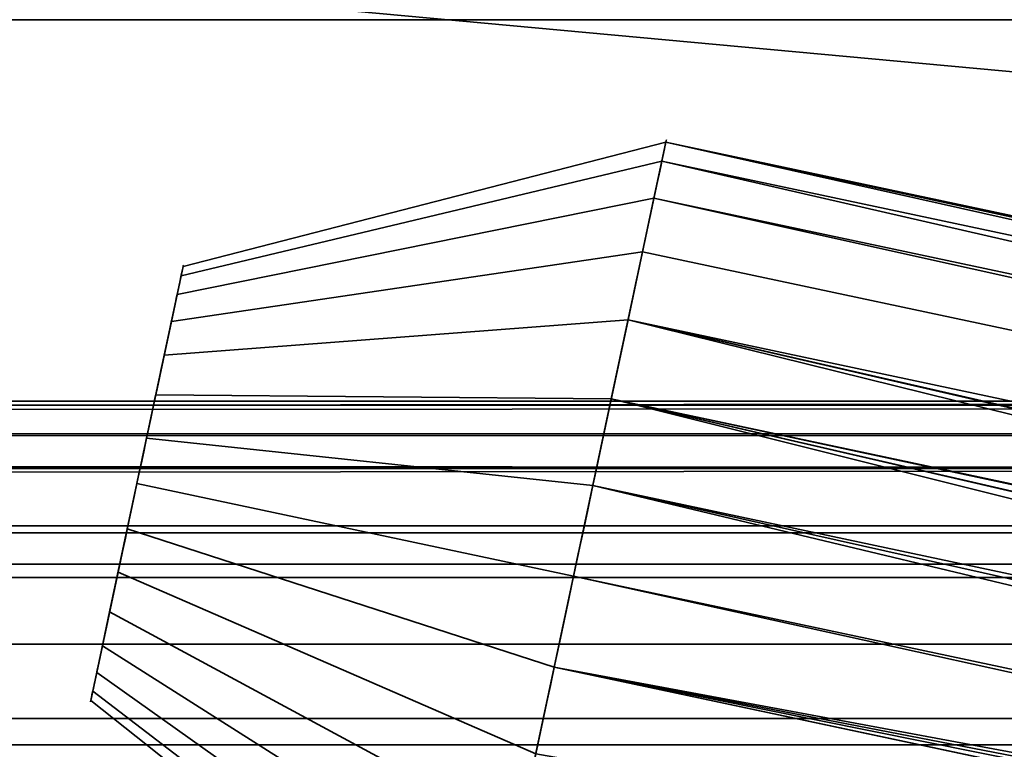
# Model space of a CAD drawing. Header units: millimetres. Extents: x -527 to 5177, y -116 to 161.
# Tile 182 of 256: x 285.71 to 294.53, y -29.34 to -22.8. Entities that reach past the tile are written whole.
import ezdxf

# ---------------------------------------------------------------- set-up
doc = ezdxf.new("R2010")
doc.units = ezdxf.units.MM
doc.layers.add('151', color=7, linetype='Continuous', true_color=0xffffff)

# ---------------------------------------------------------------- blocks, each defined once
blk = doc.blocks.new('UG_SURFACE_005')
at = {"layer": '151', "color": 252, "linetype": 'Continuous', "lineweight": 35}
for points in [[(291.3893, -24.4013, 1549), (291.4962, -23.8986, 1547.4181), (287.1701, -25.0125, 1547.209), (287.1166, -25.2639, 1548)], [(291.3893, -24.4013, 1478.5), (291.4962, -23.8986, 1476.9181), (287.1701, -25.0125, 1476.709), (287.1166, -25.2639, 1477.5)], [(291.4962, -23.8986, 1547.4181), (291.46, -24.0686, 1545.764), (287.152, -25.0975, 1546.382), (287.1701, -25.0125, 1547.209)], [(291.4962, -23.8986, 1476.9181), (291.46, -24.0686, 1475.264), (287.152, -25.0975, 1475.8819), (287.1701, -25.0125, 1476.709)], [(291.4962, -23.8986, 1547.4181), (291.3893, -24.4013, 1549), (337.2135, -34.1416, 1549)], [(291.4962, -23.8986, 1476.9181), (291.3893, -24.4013, 1478.5), (337.2135, -34.1416, 1478.5)], [(337.4686, -33.8481, 1545.764), (291.46, -24.0686, 1545.764), (291.4962, -23.8986, 1547.4181)], [(337.4686, -33.8481, 1475.264), (291.46, -24.0686, 1475.264), (291.4962, -23.8986, 1476.9181)], [(337.2135, -34.1416, 1549), (337.4665, -33.8504, 1548.2444), (291.4962, -23.8986, 1547.4181)], [(291.4962, -23.8986, 1547.4181), (337.6079, -33.7, 1546.5817), (337.4686, -33.8481, 1545.764)], [(291.4962, -23.8986, 1547.4181), (337.608, -33.6999, 1547.4181), (337.6079, -33.7, 1546.5817)], [(337.4665, -33.8504, 1548.2444), (337.608, -33.6999, 1547.4181), (291.4962, -23.8986, 1547.4181)], [(337.2135, -34.1416, 1478.5), (337.4669, -33.85, 1477.7428), (291.4962, -23.8986, 1476.9181)], [(291.4962, -23.8986, 1476.9181), (337.6076, -33.7004, 1476.0771), (337.4686, -33.8481, 1475.264)], [(291.4962, -23.8986, 1476.9181), (337.608, -33.6999, 1476.9181), (337.6076, -33.7004, 1476.0771)], [(337.4669, -33.85, 1477.7428), (337.608, -33.6999, 1476.9181), (291.4962, -23.8986, 1476.9181)], [(291.46, -24.0686, 1545.764), (291.2871, -24.8821, 1544.3234), (287.0655, -25.5043, 1545.6617), (287.152, -25.0975, 1546.382)], [(291.46, -24.0686, 1475.264), (291.2871, -24.8821, 1473.8234), (287.0655, -25.5043, 1475.1618), (287.152, -25.0975, 1475.8819)], [(336.9361, -34.5076, 1544.4548), (336.8827, -34.5738, 1544.3234), (291.2871, -24.8821, 1544.3234), (291.46, -24.0686, 1545.764)], [(336.8827, -34.5738, 1473.8234), (291.2871, -24.8821, 1473.8234), (291.46, -24.0686, 1475.264), (337.4686, -33.8481, 1475.264)], [(291.46, -24.0686, 1545.764), (337.4686, -33.8481, 1545.764), (336.9361, -34.5076, 1544.4548)], [(291.1579, -25.49, 1550.2361), (291.3893, -24.4013, 1549), (287.1166, -25.2639, 1548), (287.0009, -25.8082, 1548.6181)], [(291.1579, -25.49, 1479.7361), (291.3893, -24.4013, 1478.5), (287.1166, -25.2639, 1477.5), (287.0009, -25.8082, 1478.1181)], [(291.3893, -24.4013, 1549), (291.1579, -25.49, 1550.2361), (336.5225, -35.1325, 1550.2361), (336.9512, -34.5178, 1549.4694)], [(337.2135, -34.1416, 1478.5), (291.3893, -24.4013, 1478.5), (291.1579, -25.49, 1479.7361), (336.5225, -35.1325, 1479.7361)], [(336.9512, -34.5178, 1549.4694), (337.2135, -34.1416, 1549), (291.3893, -24.4013, 1549)], [(291.2871, -24.8821, 1544.3234), (291.0074, -26.1983, 1543.3458), (286.9256, -26.1624, 1545.1729), (287.0655, -25.5043, 1545.6617)], [(291.2871, -24.8821, 1473.8234), (291.0074, -26.1983, 1472.8458), (286.9256, -26.1624, 1474.6729), (287.0655, -25.5043, 1475.1618)], [(336.1768, -35.7994, 1543.3458), (291.0074, -26.1983, 1543.3458), (291.2871, -24.8821, 1544.3234), (336.8827, -34.5738, 1544.3234)], [(336.1768, -35.7994, 1472.8458), (291.0074, -26.1983, 1472.8458), (291.2871, -24.8821, 1473.8234), (336.8827, -34.5738, 1473.8234)], [(287.1166, -25.2639, 1548), (287.1701, -25.0125, 1547.209), (287.152, -25.0975, 1546.382), (286.7565, -26.9581, 1547.0001)], [(287.1166, -25.2639, 1477.5), (287.1701, -25.0125, 1476.709), (287.152, -25.0975, 1475.8819), (286.7565, -26.9581, 1476.5)], [(287.152, -25.0975, 1546.382), (287.0655, -25.5043, 1545.6617), (286.9256, -26.1624, 1545.1729), (286.7565, -26.9581, 1547.0001)], [(287.152, -25.0975, 1475.8819), (287.0655, -25.5043, 1475.1618), (286.9256, -26.1624, 1474.6729), (286.7565, -26.9581, 1476.5)], [(286.843, -26.5514, 1548.9563), (287.0009, -25.8082, 1548.6181), (287.1166, -25.2639, 1548), (286.7565, -26.9581, 1547.0001)], [(286.7565, -26.9581, 1476.5), (286.843, -26.5514, 1478.4563), (287.0009, -25.8082, 1478.1181), (287.1166, -25.2639, 1477.5)], [(290.842, -26.9763, 1550.9126), (291.1579, -25.49, 1550.2361), (287.0009, -25.8082, 1548.6181), (286.843, -26.5514, 1548.9563)], [(290.842, -26.9763, 1480.4126), (291.1579, -25.49, 1479.7361), (287.0009, -25.8082, 1478.1181), (286.843, -26.5514, 1478.4563)], [(291.1579, -25.49, 1550.2361), (290.842, -26.9763, 1550.9126), (335.882, -36.5498, 1550.9126)], [(291.1579, -25.49, 1479.7361), (290.842, -26.9763, 1480.4126), (335.882, -36.5498, 1480.4126)], [(335.882, -36.5498, 1550.9126), (336.1793, -35.7939, 1550.6516), (291.1579, -25.49, 1550.2361)], [(336.1793, -35.7939, 1550.6516), (336.5225, -35.1325, 1550.2361), (291.1579, -25.49, 1550.2361)], [(335.882, -36.5498, 1480.4126), (336.1484, -35.8625, 1480.1835), (291.1579, -25.49, 1479.7361)], [(336.1484, -35.8625, 1480.1835), (336.5225, -35.1325, 1479.7361), (291.1579, -25.49, 1479.7361)], [(286.9256, -26.1624, 1545.1729), (286.7565, -26.9581, 1545), (286.5874, -27.7538, 1545.1729), (286.7565, -26.9581, 1547.0001)], [(286.9256, -26.1624, 1474.6729), (286.7565, -26.9581, 1474.4999), (286.5874, -27.7538, 1474.6729), (286.7565, -26.9581, 1476.5)], [(291.0074, -26.1983, 1543.3458), (290.6691, -27.7897, 1543), (286.7565, -26.9581, 1545), (286.9256, -26.1624, 1545.1729)], [(291.0074, -26.1983, 1472.8458), (290.6691, -27.7897, 1472.5), (286.7565, -26.9581, 1474.4999), (286.9256, -26.1624, 1474.6729)], [(335.6639, -37.3537, 1543), (290.6691, -27.7897, 1543), (291.0074, -26.1983, 1543.3458)], [(335.6639, -37.3537, 1472.5), (290.6691, -27.7897, 1472.5), (291.0074, -26.1983, 1472.8458)], [(291.0074, -26.1983, 1543.3458), (335.8845, -36.5425, 1543.089), (335.6639, -37.3537, 1543)], [(291.0074, -26.1983, 1543.3458), (336.1768, -35.7994, 1543.3458), (335.8845, -36.5425, 1543.089)], [(291.0074, -26.1983, 1472.8458), (335.872, -36.5804, 1472.5808), (335.6639, -37.3537, 1472.5)], [(291.0074, -26.1983, 1472.8458), (336.1768, -35.7994, 1472.8458), (336.1517, -35.8638, 1472.824)], [(336.1517, -35.8638, 1472.824), (335.872, -36.5804, 1472.5808), (291.0074, -26.1983, 1472.8458)], [(286.5121, -28.108, 1548.6181), (286.6701, -27.3648, 1548.9563), (286.843, -26.5514, 1548.9563), (286.7565, -26.9581, 1547.0001)], [(290.4962, -28.6032, 1550.9126), (290.842, -26.9763, 1550.9126), (286.843, -26.5514, 1548.9563), (286.6701, -27.3648, 1548.9563)], [(286.6701, -27.3648, 1478.4563), (286.7565, -26.9581, 1478.5), (286.843, -26.5514, 1478.4563), (286.7565, -26.9581, 1476.5)], [(290.6691, -27.7897, 1480.5), (290.842, -26.9763, 1480.4126), (286.843, -26.5514, 1478.4563), (286.7565, -26.9581, 1478.5)], [(286.4475, -28.4119, 1545.6617), (286.361, -28.8186, 1546.382), (286.343, -28.9037, 1547.209), (286.7565, -26.9581, 1547.0001)], [(286.343, -28.9037, 1547.209), (286.3964, -28.6523, 1548), (286.5121, -28.108, 1548.6181), (286.7565, -26.9581, 1547.0001)], [(286.361, -28.8186, 1475.8819), (286.343, -28.9037, 1476.709), (286.3964, -28.6523, 1477.5), (286.7565, -26.9581, 1476.5)], [(286.5874, -27.7538, 1474.6729), (286.4475, -28.4119, 1475.1618), (286.361, -28.8186, 1475.8819), (286.7565, -26.9581, 1476.5)], [(286.3964, -28.6523, 1477.5), (286.5121, -28.108, 1478.1181), (286.6701, -27.3648, 1478.4563), (286.7565, -26.9581, 1476.5)], [(286.7565, -26.9581, 1547.0001), (286.5874, -27.7538, 1545.1729), (286.4475, -28.4119, 1545.6617)], [(290.6691, -27.7897, 1543), (290.3309, -29.3811, 1543.3458), (286.5874, -27.7538, 1545.1729), (286.7565, -26.9581, 1545)], [(290.6691, -27.7897, 1472.5), (290.3309, -29.3811, 1472.8458), (286.5874, -27.7538, 1474.6729), (286.7565, -26.9581, 1474.4999)], [(286.7565, -26.9581, 1478.5), (286.6701, -27.3648, 1478.4563), (290.4962, -28.6032, 1480.4126), (290.6691, -27.7897, 1480.5)], [(335.7417, -37.0244, 1550.9857), (290.842, -26.9763, 1550.9126), (290.4962, -28.6032, 1550.9126)], [(290.842, -26.9763, 1480.4126), (290.6691, -27.7897, 1480.5), (335.601, -37.6862, 1480.4857)], [(335.7417, -37.0244, 1550.9857), (335.882, -36.5498, 1550.9126), (290.842, -26.9763, 1550.9126)], [(335.601, -37.6862, 1480.4857), (335.882, -36.5498, 1480.4126), (290.842, -26.9763, 1480.4126)], [(290.1803, -30.0895, 1550.2361), (290.4962, -28.6032, 1550.9126), (286.6701, -27.3648, 1548.9563), (286.5121, -28.108, 1548.6181)], [(290.1803, -30.0895, 1479.7361), (290.4962, -28.6032, 1480.4126), (286.6701, -27.3648, 1478.4563), (286.5121, -28.108, 1478.1181)], [(290.3309, -29.3811, 1543.3458), (290.0511, -30.6974, 1544.3234), (286.4475, -28.4119, 1545.6617), (286.5874, -27.7538, 1545.1729)], [(290.3309, -29.3811, 1472.8458), (290.0511, -30.6974, 1473.8234), (286.4475, -28.4119, 1475.1618), (286.5874, -27.7538, 1474.6729)], [(290.3309, -29.3811, 1543.3458), (290.6691, -27.7897, 1543), (335.6639, -37.3537, 1543)], [(290.3309, -29.3811, 1472.8458), (290.6691, -27.7897, 1472.5), (335.6639, -37.3537, 1472.5)], [(290.6691, -27.7897, 1480.5), (290.4962, -28.6032, 1480.4126), (335.601, -37.6862, 1480.4857)], [(289.9489, -31.1781, 1549), (290.1803, -30.0895, 1550.2361), (286.5121, -28.108, 1548.6181), (286.3964, -28.6523, 1548)], [(289.9489, -31.1781, 1478.5), (290.1803, -30.0895, 1479.7361), (286.5121, -28.108, 1478.1181), (286.3964, -28.6523, 1477.5)], [(290.0511, -30.6974, 1544.3234), (289.8782, -31.5108, 1545.764), (286.361, -28.8186, 1546.382), (286.4475, -28.4119, 1545.6617)], [(290.0511, -30.6974, 1473.8234), (289.8782, -31.5108, 1475.264), (286.361, -28.8186, 1475.8819), (286.4475, -28.4119, 1475.1618)], [(289.842, -31.6809, 1547.4181), (289.9489, -31.1781, 1549), (286.3964, -28.6523, 1548), (286.343, -28.9037, 1547.209)], [(289.842, -31.6809, 1476.9181), (289.9489, -31.1781, 1478.5), (286.3964, -28.6523, 1477.5), (286.343, -28.9037, 1476.709)], [(335.5362, -38.1768, 1550.9126), (290.4962, -28.6032, 1550.9126), (290.1803, -30.0895, 1550.2361)], [(335.5612, -38.1704, 1480.3665), (290.4962, -28.6032, 1480.4126), (290.1803, -30.0895, 1479.7361)], [(290.4962, -28.6032, 1550.9126), (335.6824, -37.357, 1550.9646), (335.7417, -37.0244, 1550.9857)], [(290.4962, -28.6032, 1550.9126), (335.5362, -38.1768, 1550.9126), (335.6824, -37.357, 1550.9646)], [(290.4962, -28.6032, 1480.4126), (335.5612, -38.1704, 1480.3665), (335.601, -37.6862, 1480.4857)], [(289.8782, -31.5108, 1545.764), (289.842, -31.6809, 1547.4181), (286.343, -28.9037, 1547.209), (286.361, -28.8186, 1546.382)], [(289.8782, -31.5108, 1475.264), (289.842, -31.6809, 1476.9181), (286.343, -28.9037, 1476.709), (286.361, -28.8186, 1475.8819)]]:
    blk.add_3dface(points, dxfattribs=at)
blk = doc.blocks.new('UG_SURFACE_012')
at = {"layer": '151', "color": 252, "linetype": 'Continuous', "lineweight": 35}
for points in [[(291.3893, -24.4013, 364), (291.4962, -23.8986, 362.4181), (287.1701, -25.0125, 362.2091), (287.1166, -25.2639, 363)], [(291.3893, -24.4013, 293.5), (291.4962, -23.8986, 291.9181), (287.1701, -25.0125, 291.7091), (287.1166, -25.2639, 292.5)], [(291.4962, -23.8986, 362.4181), (291.46, -24.0686, 360.7639), (287.152, -25.0975, 361.382), (287.1701, -25.0125, 362.2091)], [(291.4962, -23.8986, 291.9181), (291.46, -24.0686, 290.2639), (287.152, -25.0975, 290.882), (287.1701, -25.0125, 291.7091)], [(291.4962, -23.8986, 362.4181), (291.3893, -24.4013, 364), (337.2135, -34.1416, 364)], [(291.4962, -23.8986, 291.9181), (291.3893, -24.4013, 293.5), (337.2135, -34.1416, 293.5)], [(337.4686, -33.8481, 360.7639), (291.46, -24.0686, 360.7639), (291.4962, -23.8986, 362.4181)], [(337.4686, -33.8481, 290.2639), (291.46, -24.0686, 290.2639), (291.4962, -23.8986, 291.9181)], [(337.2135, -34.1416, 364), (337.4665, -33.8504, 363.2444), (291.4962, -23.8986, 362.4181)], [(291.4962, -23.8986, 362.4181), (337.6079, -33.7, 361.5817), (337.4686, -33.8481, 360.7639)], [(291.4962, -23.8986, 362.4181), (337.608, -33.6999, 362.4181), (337.6079, -33.7, 361.5817)], [(337.4665, -33.8504, 363.2444), (337.608, -33.6999, 362.4181), (291.4962, -23.8986, 362.4181)], [(337.2135, -34.1416, 293.5), (337.4669, -33.85, 292.7428), (291.4962, -23.8986, 291.9181)], [(291.4962, -23.8986, 291.9181), (337.6076, -33.7004, 291.077), (337.4686, -33.8481, 290.2639)], [(291.4962, -23.8986, 291.9181), (337.608, -33.6999, 291.9181), (337.6076, -33.7004, 291.077)], [(337.4669, -33.85, 292.7428), (337.608, -33.6999, 291.9181), (291.4962, -23.8986, 291.9181)], [(291.46, -24.0686, 360.7639), (291.2871, -24.8821, 359.3235), (287.0655, -25.5043, 360.6617), (287.152, -25.0975, 361.382)], [(291.46, -24.0686, 290.2639), (291.2871, -24.8821, 288.8235), (287.0655, -25.5043, 290.1617), (287.152, -25.0975, 290.882)], [(336.9361, -34.5076, 359.4548), (336.8827, -34.5738, 359.3235), (291.2871, -24.8821, 359.3235), (291.46, -24.0686, 360.7639)], [(336.8827, -34.5738, 288.8235), (291.2871, -24.8821, 288.8235), (291.46, -24.0686, 290.2639), (337.4686, -33.8481, 290.2639)], [(291.46, -24.0686, 360.7639), (337.4686, -33.8481, 360.7639), (336.9361, -34.5076, 359.4548)], [(291.1579, -25.49, 365.2361), (291.3893, -24.4013, 364), (287.1166, -25.2639, 363), (287.0009, -25.8082, 363.618)], [(291.1579, -25.49, 294.7361), (291.3893, -24.4013, 293.5), (287.1166, -25.2639, 292.5), (287.0009, -25.8082, 293.118)], [(291.3893, -24.4013, 364), (291.1579, -25.49, 365.2361), (336.5225, -35.1325, 365.2361), (336.9512, -34.5178, 364.4693)], [(337.2135, -34.1416, 293.5), (291.3893, -24.4013, 293.5), (291.1579, -25.49, 294.7361), (336.5225, -35.1325, 294.7361)], [(336.9512, -34.5178, 364.4693), (337.2135, -34.1416, 364), (291.3893, -24.4013, 364)], [(291.2871, -24.8821, 359.3235), (291.0074, -26.1983, 358.3458), (286.9256, -26.1624, 360.1729), (287.0655, -25.5043, 360.6617)], [(291.2871, -24.8821, 288.8235), (291.0074, -26.1983, 287.8458), (286.9256, -26.1624, 289.6729), (287.0655, -25.5043, 290.1617)], [(336.1768, -35.7994, 358.3458), (291.0074, -26.1983, 358.3458), (291.2871, -24.8821, 359.3235), (336.8827, -34.5738, 359.3235)], [(336.1768, -35.7994, 287.8458), (291.0074, -26.1983, 287.8458), (291.2871, -24.8821, 288.8235), (336.8827, -34.5738, 288.8235)], [(287.1166, -25.2639, 363), (287.1701, -25.0125, 362.2091), (287.152, -25.0975, 361.382), (286.7565, -26.9581, 362)], [(287.1166, -25.2639, 292.5), (287.1701, -25.0125, 291.7091), (287.152, -25.0975, 290.882), (286.7565, -26.9581, 291.5)], [(287.152, -25.0975, 361.382), (287.0655, -25.5043, 360.6617), (286.9256, -26.1624, 360.1729), (286.7565, -26.9581, 362)], [(287.152, -25.0975, 290.882), (287.0655, -25.5043, 290.1617), (286.9256, -26.1624, 289.6729), (286.7565, -26.9581, 291.5)], [(286.843, -26.5514, 363.9563), (287.0009, -25.8082, 363.618), (287.1166, -25.2639, 363), (286.7565, -26.9581, 362)], [(286.7565, -26.9581, 291.5), (286.843, -26.5514, 293.4563), (287.0009, -25.8082, 293.118), (287.1166, -25.2639, 292.5)], [(290.842, -26.9763, 365.9126), (291.1579, -25.49, 365.2361), (287.0009, -25.8082, 363.618), (286.843, -26.5514, 363.9563)], [(290.842, -26.9763, 295.4126), (291.1579, -25.49, 294.7361), (287.0009, -25.8082, 293.118), (286.843, -26.5514, 293.4563)], [(291.1579, -25.49, 365.2361), (290.842, -26.9763, 365.9126), (335.882, -36.5498, 365.9126)], [(291.1579, -25.49, 294.7361), (290.842, -26.9763, 295.4126), (335.882, -36.5498, 295.4126)], [(335.882, -36.5498, 365.9126), (336.1793, -35.7939, 365.6515), (291.1579, -25.49, 365.2361)], [(336.1793, -35.7939, 365.6515), (336.5225, -35.1325, 365.2361), (291.1579, -25.49, 365.2361)], [(335.882, -36.5498, 295.4126), (336.1484, -35.8625, 295.1835), (291.1579, -25.49, 294.7361)], [(336.1484, -35.8625, 295.1835), (336.5225, -35.1325, 294.7361), (291.1579, -25.49, 294.7361)], [(286.9256, -26.1624, 360.1729), (286.7565, -26.9581, 360), (286.5874, -27.7538, 360.1729), (286.7565, -26.9581, 362)], [(286.9256, -26.1624, 289.6729), (286.7565, -26.9581, 289.5), (286.5874, -27.7538, 289.6729), (286.7565, -26.9581, 291.5)], [(291.0074, -26.1983, 358.3458), (290.6691, -27.7897, 358), (286.7565, -26.9581, 360), (286.9256, -26.1624, 360.1729)], [(291.0074, -26.1983, 287.8458), (290.6691, -27.7897, 287.5), (286.7565, -26.9581, 289.5), (286.9256, -26.1624, 289.6729)], [(335.6639, -37.3537, 358), (290.6691, -27.7897, 358), (291.0074, -26.1983, 358.3458)], [(335.6639, -37.3537, 287.5), (290.6691, -27.7897, 287.5), (291.0074, -26.1983, 287.8458)], [(291.0074, -26.1983, 358.3458), (335.8845, -36.5425, 358.089), (335.6639, -37.3537, 358)], [(291.0074, -26.1983, 358.3458), (336.1768, -35.7994, 358.3458), (335.8845, -36.5425, 358.089)], [(291.0074, -26.1983, 287.8458), (335.872, -36.5804, 287.5807), (335.6639, -37.3537, 287.5)], [(291.0074, -26.1983, 287.8458), (336.1768, -35.7994, 287.8458), (336.1517, -35.8638, 287.824)], [(336.1517, -35.8638, 287.824), (335.872, -36.5804, 287.5807), (291.0074, -26.1983, 287.8458)], [(286.5121, -28.108, 363.618), (286.6701, -27.3648, 363.9563), (286.843, -26.5514, 363.9563), (286.7565, -26.9581, 362)], [(290.4962, -28.6032, 365.9126), (290.842, -26.9763, 365.9126), (286.843, -26.5514, 363.9563), (286.6701, -27.3648, 363.9563)], [(286.6701, -27.3648, 293.4563), (286.7565, -26.9581, 293.5), (286.843, -26.5514, 293.4563), (286.7565, -26.9581, 291.5)], [(290.6691, -27.7897, 295.5), (290.842, -26.9763, 295.4126), (286.843, -26.5514, 293.4563), (286.7565, -26.9581, 293.5)], [(286.4475, -28.4119, 360.6617), (286.361, -28.8186, 361.382), (286.343, -28.9037, 362.2091), (286.7565, -26.9581, 362)], [(286.343, -28.9037, 362.2091), (286.3964, -28.6523, 363), (286.5121, -28.108, 363.618), (286.7565, -26.9581, 362)], [(286.361, -28.8186, 290.882), (286.343, -28.9037, 291.7091), (286.3964, -28.6523, 292.5), (286.7565, -26.9581, 291.5)], [(286.5874, -27.7538, 289.6729), (286.4475, -28.4119, 290.1617), (286.361, -28.8186, 290.882), (286.7565, -26.9581, 291.5)], [(286.3964, -28.6523, 292.5), (286.5121, -28.108, 293.118), (286.6701, -27.3648, 293.4563), (286.7565, -26.9581, 291.5)], [(286.7565, -26.9581, 362), (286.5874, -27.7538, 360.1729), (286.4475, -28.4119, 360.6617)], [(290.6691, -27.7897, 358), (290.3309, -29.3811, 358.3458), (286.5874, -27.7538, 360.1729), (286.7565, -26.9581, 360)], [(290.6691, -27.7897, 287.5), (290.3309, -29.3811, 287.8458), (286.5874, -27.7538, 289.6729), (286.7565, -26.9581, 289.5)], [(286.7565, -26.9581, 293.5), (286.6701, -27.3648, 293.4563), (290.4962, -28.6032, 295.4126), (290.6691, -27.7897, 295.5)], [(335.7417, -37.0244, 365.9857), (290.842, -26.9763, 365.9126), (290.4962, -28.6032, 365.9126)], [(290.842, -26.9763, 295.4126), (290.6691, -27.7897, 295.5), (335.601, -37.6862, 295.4857)], [(335.7417, -37.0244, 365.9857), (335.882, -36.5498, 365.9126), (290.842, -26.9763, 365.9126)], [(335.601, -37.6862, 295.4857), (335.882, -36.5498, 295.4126), (290.842, -26.9763, 295.4126)], [(290.1803, -30.0895, 365.2361), (290.4962, -28.6032, 365.9126), (286.6701, -27.3648, 363.9563), (286.5121, -28.108, 363.618)], [(290.1803, -30.0895, 294.7361), (290.4962, -28.6032, 295.4126), (286.6701, -27.3648, 293.4563), (286.5121, -28.108, 293.118)], [(290.3309, -29.3811, 358.3458), (290.0511, -30.6974, 359.3235), (286.4475, -28.4119, 360.6617), (286.5874, -27.7538, 360.1729)], [(290.3309, -29.3811, 287.8458), (290.0511, -30.6974, 288.8235), (286.4475, -28.4119, 290.1617), (286.5874, -27.7538, 289.6729)], [(290.3309, -29.3811, 358.3458), (290.6691, -27.7897, 358), (335.6639, -37.3537, 358)], [(290.3309, -29.3811, 287.8458), (290.6691, -27.7897, 287.5), (335.6639, -37.3537, 287.5)], [(290.6691, -27.7897, 295.5), (290.4962, -28.6032, 295.4126), (335.601, -37.6862, 295.4857)], [(289.9489, -31.1781, 364), (290.1803, -30.0895, 365.2361), (286.5121, -28.108, 363.618), (286.3964, -28.6523, 363)], [(289.9489, -31.1781, 293.5), (290.1803, -30.0895, 294.7361), (286.5121, -28.108, 293.118), (286.3964, -28.6523, 292.5)], [(290.0511, -30.6974, 359.3235), (289.8782, -31.5108, 360.7639), (286.361, -28.8186, 361.382), (286.4475, -28.4119, 360.6617)], [(290.0511, -30.6974, 288.8235), (289.8782, -31.5108, 290.2639), (286.361, -28.8186, 290.882), (286.4475, -28.4119, 290.1617)], [(289.842, -31.6809, 362.4181), (289.9489, -31.1781, 364), (286.3964, -28.6523, 363), (286.343, -28.9037, 362.2091)], [(289.842, -31.6809, 291.9181), (289.9489, -31.1781, 293.5), (286.3964, -28.6523, 292.5), (286.343, -28.9037, 291.7091)], [(335.5362, -38.1768, 365.9126), (290.4962, -28.6032, 365.9126), (290.1803, -30.0895, 365.2361)], [(335.5612, -38.1704, 295.3664), (290.4962, -28.6032, 295.4126), (290.1803, -30.0895, 294.7361)], [(290.4962, -28.6032, 365.9126), (335.6824, -37.357, 365.9646), (335.7417, -37.0244, 365.9857)], [(290.4962, -28.6032, 365.9126), (335.5362, -38.1768, 365.9126), (335.6824, -37.357, 365.9646)], [(290.4962, -28.6032, 295.4126), (335.5612, -38.1704, 295.3664), (335.601, -37.6862, 295.4857)], [(289.8782, -31.5108, 360.7639), (289.842, -31.6809, 362.4181), (286.343, -28.9037, 362.2091), (286.361, -28.8186, 361.382)], [(289.8782, -31.5108, 290.2639), (289.842, -31.6809, 291.9181), (286.343, -28.9037, 291.7091), (286.361, -28.8186, 290.882)]]:
    blk.add_3dface(points, dxfattribs=at)
blk = doc.blocks.new('UG_SURFACE_013')
at = {"layer": '151', "color": 252, "linetype": 'Continuous', "lineweight": 35}
for points in [[(291.3893, -24.4013, 1799), (291.4962, -23.8986, 1797.4181), (287.1701, -25.0125, 1797.209), (287.1166, -25.2639, 1798)], [(291.3893, -24.4013, 1728.5), (291.4962, -23.8986, 1726.9181), (287.1701, -25.0125, 1726.709), (287.1166, -25.2639, 1727.5)], [(291.4962, -23.8986, 1797.4181), (291.46, -24.0686, 1795.764), (287.152, -25.0975, 1796.382), (287.1701, -25.0125, 1797.209)], [(291.4962, -23.8986, 1726.9181), (291.46, -24.0686, 1725.264), (287.152, -25.0975, 1725.8819), (287.1701, -25.0125, 1726.709)], [(291.4962, -23.8986, 1797.4181), (291.3893, -24.4013, 1799), (337.2135, -34.1416, 1799)], [(291.4962, -23.8986, 1726.9181), (291.3893, -24.4013, 1728.5), (337.2135, -34.1416, 1728.5)], [(337.4686, -33.8481, 1795.764), (291.46, -24.0686, 1795.764), (291.4962, -23.8986, 1797.4181)], [(337.4686, -33.8481, 1725.264), (291.46, -24.0686, 1725.264), (291.4962, -23.8986, 1726.9181)], [(337.2135, -34.1416, 1799), (337.4665, -33.8504, 1798.2444), (291.4962, -23.8986, 1797.4181)], [(291.4962, -23.8986, 1797.4181), (337.6079, -33.7, 1796.5817), (337.4686, -33.8481, 1795.764)], [(291.4962, -23.8986, 1797.4181), (337.608, -33.6999, 1797.4181), (337.6079, -33.7, 1796.5817)], [(337.4665, -33.8504, 1798.2444), (337.608, -33.6999, 1797.4181), (291.4962, -23.8986, 1797.4181)], [(337.2135, -34.1416, 1728.5), (337.4669, -33.85, 1727.7428), (291.4962, -23.8986, 1726.9181)], [(291.4962, -23.8986, 1726.9181), (337.6076, -33.7004, 1726.0771), (337.4686, -33.8481, 1725.264)], [(291.4962, -23.8986, 1726.9181), (337.608, -33.6999, 1726.9181), (337.6076, -33.7004, 1726.0771)], [(337.4669, -33.85, 1727.7428), (337.608, -33.6999, 1726.9181), (291.4962, -23.8986, 1726.9181)], [(291.46, -24.0686, 1795.764), (291.2871, -24.8821, 1794.3234), (287.0655, -25.5043, 1795.6617), (287.152, -25.0975, 1796.382)], [(291.46, -24.0686, 1725.264), (291.2871, -24.8821, 1723.8234), (287.0655, -25.5043, 1725.1618), (287.152, -25.0975, 1725.8819)], [(336.9361, -34.5076, 1794.4548), (336.8827, -34.5738, 1794.3234), (291.2871, -24.8821, 1794.3234), (291.46, -24.0686, 1795.764)], [(336.8827, -34.5738, 1723.8234), (291.2871, -24.8821, 1723.8234), (291.46, -24.0686, 1725.264), (337.4686, -33.8481, 1725.264)], [(291.46, -24.0686, 1795.764), (337.4686, -33.8481, 1795.764), (336.9361, -34.5076, 1794.4548)], [(291.1579, -25.49, 1800.2361), (291.3893, -24.4013, 1799), (287.1166, -25.2639, 1798), (287.0009, -25.8082, 1798.6181)], [(291.1579, -25.49, 1729.7361), (291.3893, -24.4013, 1728.5), (287.1166, -25.2639, 1727.5), (287.0009, -25.8082, 1728.1181)], [(291.3893, -24.4013, 1799), (291.1579, -25.49, 1800.2361), (336.5225, -35.1325, 1800.2361), (336.9512, -34.5178, 1799.4694)], [(337.2135, -34.1416, 1728.5), (291.3893, -24.4013, 1728.5), (291.1579, -25.49, 1729.7361), (336.5225, -35.1325, 1729.7361)], [(336.9512, -34.5178, 1799.4694), (337.2135, -34.1416, 1799), (291.3893, -24.4013, 1799)], [(291.2871, -24.8821, 1794.3234), (291.0074, -26.1983, 1793.3458), (286.9256, -26.1624, 1795.1729), (287.0655, -25.5043, 1795.6617)], [(291.2871, -24.8821, 1723.8234), (291.0074, -26.1983, 1722.8458), (286.9256, -26.1624, 1724.6729), (287.0655, -25.5043, 1725.1618)], [(336.1768, -35.7994, 1793.3458), (291.0074, -26.1983, 1793.3458), (291.2871, -24.8821, 1794.3234), (336.8827, -34.5738, 1794.3234)], [(336.1768, -35.7994, 1722.8458), (291.0074, -26.1983, 1722.8458), (291.2871, -24.8821, 1723.8234), (336.8827, -34.5738, 1723.8234)], [(287.1166, -25.2639, 1798), (287.1701, -25.0125, 1797.209), (287.152, -25.0975, 1796.382), (286.7565, -26.9581, 1797.0001)], [(287.1166, -25.2639, 1727.5), (287.1701, -25.0125, 1726.709), (287.152, -25.0975, 1725.8819), (286.7565, -26.9581, 1726.5)], [(287.152, -25.0975, 1796.382), (287.0655, -25.5043, 1795.6617), (286.9256, -26.1624, 1795.1729), (286.7565, -26.9581, 1797.0001)], [(287.152, -25.0975, 1725.8819), (287.0655, -25.5043, 1725.1618), (286.9256, -26.1624, 1724.6729), (286.7565, -26.9581, 1726.5)], [(286.843, -26.5514, 1798.9563), (287.0009, -25.8082, 1798.6181), (287.1166, -25.2639, 1798), (286.7565, -26.9581, 1797.0001)], [(286.7565, -26.9581, 1726.5), (286.843, -26.5514, 1728.4563), (287.0009, -25.8082, 1728.1181), (287.1166, -25.2639, 1727.5)], [(290.842, -26.9763, 1800.9126), (291.1579, -25.49, 1800.2361), (287.0009, -25.8082, 1798.6181), (286.843, -26.5514, 1798.9563)], [(290.842, -26.9763, 1730.4126), (291.1579, -25.49, 1729.7361), (287.0009, -25.8082, 1728.1181), (286.843, -26.5514, 1728.4563)], [(291.1579, -25.49, 1800.2361), (290.842, -26.9763, 1800.9126), (335.882, -36.5498, 1800.9126)], [(291.1579, -25.49, 1729.7361), (290.842, -26.9763, 1730.4126), (335.882, -36.5498, 1730.4126)], [(335.882, -36.5498, 1800.9126), (336.1793, -35.7939, 1800.6516), (291.1579, -25.49, 1800.2361)], [(336.1793, -35.7939, 1800.6516), (336.5225, -35.1325, 1800.2361), (291.1579, -25.49, 1800.2361)], [(335.882, -36.5498, 1730.4126), (336.1484, -35.8625, 1730.1835), (291.1579, -25.49, 1729.7361)], [(336.1484, -35.8625, 1730.1835), (336.5225, -35.1325, 1729.7361), (291.1579, -25.49, 1729.7361)], [(286.9256, -26.1624, 1795.1729), (286.7565, -26.9581, 1795), (286.5874, -27.7538, 1795.1729), (286.7565, -26.9581, 1797.0001)], [(286.9256, -26.1624, 1724.6729), (286.7565, -26.9581, 1724.4999), (286.5874, -27.7538, 1724.6729), (286.7565, -26.9581, 1726.5)], [(291.0074, -26.1983, 1793.3458), (290.6691, -27.7897, 1793), (286.7565, -26.9581, 1795), (286.9256, -26.1624, 1795.1729)], [(291.0074, -26.1983, 1722.8458), (290.6691, -27.7897, 1722.5), (286.7565, -26.9581, 1724.4999), (286.9256, -26.1624, 1724.6729)], [(335.6639, -37.3537, 1793), (290.6691, -27.7897, 1793), (291.0074, -26.1983, 1793.3458)], [(335.6639, -37.3537, 1722.5), (290.6691, -27.7897, 1722.5), (291.0074, -26.1983, 1722.8458)], [(291.0074, -26.1983, 1793.3458), (335.8845, -36.5425, 1793.089), (335.6639, -37.3537, 1793)], [(291.0074, -26.1983, 1793.3458), (336.1768, -35.7994, 1793.3458), (335.8845, -36.5425, 1793.089)], [(291.0074, -26.1983, 1722.8458), (335.872, -36.5804, 1722.5808), (335.6639, -37.3537, 1722.5)], [(291.0074, -26.1983, 1722.8458), (336.1768, -35.7994, 1722.8458), (336.1517, -35.8638, 1722.824)], [(336.1517, -35.8638, 1722.824), (335.872, -36.5804, 1722.5808), (291.0074, -26.1983, 1722.8458)], [(286.5121, -28.108, 1798.6181), (286.6701, -27.3648, 1798.9563), (286.843, -26.5514, 1798.9563), (286.7565, -26.9581, 1797.0001)], [(290.4962, -28.6032, 1800.9126), (290.842, -26.9763, 1800.9126), (286.843, -26.5514, 1798.9563), (286.6701, -27.3648, 1798.9563)], [(286.6701, -27.3648, 1728.4563), (286.7565, -26.9581, 1728.5), (286.843, -26.5514, 1728.4563), (286.7565, -26.9581, 1726.5)], [(290.6691, -27.7897, 1730.5), (290.842, -26.9763, 1730.4126), (286.843, -26.5514, 1728.4563), (286.7565, -26.9581, 1728.5)], [(286.4475, -28.4119, 1795.6617), (286.361, -28.8186, 1796.382), (286.343, -28.9037, 1797.209), (286.7565, -26.9581, 1797.0001)], [(286.343, -28.9037, 1797.209), (286.3964, -28.6523, 1798), (286.5121, -28.108, 1798.6181), (286.7565, -26.9581, 1797.0001)], [(286.361, -28.8186, 1725.8819), (286.343, -28.9037, 1726.709), (286.3964, -28.6523, 1727.5), (286.7565, -26.9581, 1726.5)], [(286.5874, -27.7538, 1724.6729), (286.4475, -28.4119, 1725.1618), (286.361, -28.8186, 1725.8819), (286.7565, -26.9581, 1726.5)], [(286.3964, -28.6523, 1727.5), (286.5121, -28.108, 1728.1181), (286.6701, -27.3648, 1728.4563), (286.7565, -26.9581, 1726.5)], [(286.7565, -26.9581, 1797.0001), (286.5874, -27.7538, 1795.1729), (286.4475, -28.4119, 1795.6617)], [(290.6691, -27.7897, 1793), (290.3309, -29.3811, 1793.3458), (286.5874, -27.7538, 1795.1729), (286.7565, -26.9581, 1795)], [(290.6691, -27.7897, 1722.5), (290.3309, -29.3811, 1722.8458), (286.5874, -27.7538, 1724.6729), (286.7565, -26.9581, 1724.4999)], [(286.7565, -26.9581, 1728.5), (286.6701, -27.3648, 1728.4563), (290.4962, -28.6032, 1730.4126), (290.6691, -27.7897, 1730.5)], [(335.7417, -37.0244, 1800.9857), (290.842, -26.9763, 1800.9126), (290.4962, -28.6032, 1800.9126)], [(290.842, -26.9763, 1730.4126), (290.6691, -27.7897, 1730.5), (335.601, -37.6862, 1730.4857)], [(335.7417, -37.0244, 1800.9857), (335.882, -36.5498, 1800.9126), (290.842, -26.9763, 1800.9126)], [(335.601, -37.6862, 1730.4857), (335.882, -36.5498, 1730.4126), (290.842, -26.9763, 1730.4126)], [(290.1803, -30.0895, 1800.2361), (290.4962, -28.6032, 1800.9126), (286.6701, -27.3648, 1798.9563), (286.5121, -28.108, 1798.6181)], [(290.1803, -30.0895, 1729.7361), (290.4962, -28.6032, 1730.4126), (286.6701, -27.3648, 1728.4563), (286.5121, -28.108, 1728.1181)], [(290.3309, -29.3811, 1793.3458), (290.0511, -30.6974, 1794.3234), (286.4475, -28.4119, 1795.6617), (286.5874, -27.7538, 1795.1729)], [(290.3309, -29.3811, 1722.8458), (290.0511, -30.6974, 1723.8234), (286.4475, -28.4119, 1725.1618), (286.5874, -27.7538, 1724.6729)], [(290.3309, -29.3811, 1793.3458), (290.6691, -27.7897, 1793), (335.6639, -37.3537, 1793)], [(290.3309, -29.3811, 1722.8458), (290.6691, -27.7897, 1722.5), (335.6639, -37.3537, 1722.5)], [(290.6691, -27.7897, 1730.5), (290.4962, -28.6032, 1730.4126), (335.601, -37.6862, 1730.4857)], [(289.9489, -31.1781, 1799), (290.1803, -30.0895, 1800.2361), (286.5121, -28.108, 1798.6181), (286.3964, -28.6523, 1798)], [(289.9489, -31.1781, 1728.5), (290.1803, -30.0895, 1729.7361), (286.5121, -28.108, 1728.1181), (286.3964, -28.6523, 1727.5)], [(290.0511, -30.6974, 1794.3234), (289.8782, -31.5108, 1795.764), (286.361, -28.8186, 1796.382), (286.4475, -28.4119, 1795.6617)], [(290.0511, -30.6974, 1723.8234), (289.8782, -31.5108, 1725.264), (286.361, -28.8186, 1725.8819), (286.4475, -28.4119, 1725.1618)], [(289.842, -31.6809, 1797.4181), (289.9489, -31.1781, 1799), (286.3964, -28.6523, 1798), (286.343, -28.9037, 1797.209)], [(289.842, -31.6809, 1726.9181), (289.9489, -31.1781, 1728.5), (286.3964, -28.6523, 1727.5), (286.343, -28.9037, 1726.709)], [(335.5362, -38.1768, 1800.9126), (290.4962, -28.6032, 1800.9126), (290.1803, -30.0895, 1800.2361)], [(335.5612, -38.1704, 1730.3665), (290.4962, -28.6032, 1730.4126), (290.1803, -30.0895, 1729.7361)], [(290.4962, -28.6032, 1800.9126), (335.6824, -37.357, 1800.9646), (335.7417, -37.0244, 1800.9857)], [(290.4962, -28.6032, 1800.9126), (335.5362, -38.1768, 1800.9126), (335.6824, -37.357, 1800.9646)], [(290.4962, -28.6032, 1730.4126), (335.5612, -38.1704, 1730.3665), (335.601, -37.6862, 1730.4857)], [(289.8782, -31.5108, 1795.764), (289.842, -31.6809, 1797.4181), (286.343, -28.9037, 1797.209), (286.361, -28.8186, 1796.382)], [(289.8782, -31.5108, 1725.264), (289.842, -31.6809, 1726.9181), (286.343, -28.9037, 1726.709), (286.361, -28.8186, 1725.8819)]]:
    blk.add_3dface(points, dxfattribs=at)
blk = doc.blocks.new('UG_SURFACE_015')
at = {"layer": '151', "color": 35, "linetype": 'Continuous', "lineweight": 35}
for points in [[(-317, 7.5, 2013), (-317, -22.8, 2013), (317, -22.8, 2013), (317, 7.5, 2013)], [(-317, -22.8), (-317, -14.3), (317, -14.3), (321, -30.3)], [(317, -22.8, 2017), (-321, -22.8, 2017), (-321, -30.3, 2017), (321, -30.3, 2017)], [(-321, -22.8, 2017), (317, -22.8, 2017), (317, -22.8, 2013), (-317, -22.8, 2013)], [(-321, -30.3), (-321, -22.8), (-317, -22.8), (334, -46.9)], [(334, -46.9), (-317, -22.8), (321, -30.3)]]:
    blk.add_3dface(points, dxfattribs=at)
blk = doc.blocks.new('UG_SURFACE_037')
at = {"layer": '151', "color": 252, "linetype": 'Continuous', "lineweight": 35}
for points in [[(258.5, 28.8, 2021.75), (258.5, 26.8, 2021.75), (326.5, -26.22, 2021.75), (326.5, 74.62, 2021.75)], [(325, 74.62, 2020.2501), (325, -26.22, 2020.2501), (258.5, 26.8, 2020.2501), (258.5, 28.8, 2020.2501)], [(-326.5, -26.22, 2021.75), (326.5, -26.22, 2021.75), (-246.5, 26.8, 2021.75), (-258.5, 26.8, 2021.75)], [(325, -26.22, 2020.2501), (-325, -26.22, 2020.2501), (246.5, 26.8, 2020.2501), (258.5, 26.8, 2020.2501)], [(-90.1667, 26.8, 2021.75), (-246.5, 26.8, 2021.75), (326.5, -26.22, 2021.75)], [(326.5, -26.22, 2021.75), (-78.1667, 26.8, 2021.75), (-90.1667, 26.8, 2021.75)], [(78.1667, 26.8, 2021.75), (-78.1667, 26.8, 2021.75), (326.5, -26.22, 2021.75)], [(326.5, -26.22, 2021.75), (90.1667, 26.8, 2021.75), (78.1667, 26.8, 2021.75)], [(246.5, 26.8, 2021.75), (90.1667, 26.8, 2021.75), (326.5, -26.22, 2021.75)], [(326.5, -26.22, 2021.75), (258.5, 26.8, 2021.75), (246.5, 26.8, 2021.75)], [(-380, -9.3, 2075.2499), (-380, -26.22, 2075.2499), (380, -26.22, 2075.2499), (380, -9.3, 2075.2499)], [(-378.5, -9.3, 2073.75), (378.5, -9.3, 2073.75), (378.5, -26.22, 2073.75), (-378.5, -26.22, 2073.75)], [(380, -26.22, 2075.2499), (-380, -26.22, 2075.2499), (-379.9408, -26.8209, 2075.1908)], [(379.9408, -26.8209, 2075.1908), (380, -26.22, 2075.2499), (-379.9408, -26.8209, 2075.1908)], [(-378.4696, -26.5282, 2073.7197), (-378.5, -26.22, 2073.75), (378.5, -26.22, 2073.75)], [(-378.4696, -26.5282, 2073.7197), (378.5, -26.22, 2073.75), (378.4696, -26.5282, 2073.7197)], [(326.5304, -26.5282, 2021.7803), (-326.5, -26.22, 2021.75), (-326.5304, -26.5282, 2021.7803)], [(326.5304, -26.5282, 2021.7803), (326.5, -26.22, 2021.75), (-326.5, -26.22, 2021.75)], [(-325.0592, -26.8209, 2020.3092), (325, -26.22, 2020.2501), (325.0592, -26.8209, 2020.3092)], [(-325.0592, -26.8209, 2020.3092), (-325, -26.22, 2020.2501), (325, -26.22, 2020.2501)], [(378.4696, -26.5282, 2073.7197), (378.3797, -26.8246, 2073.6296), (-378.3797, -26.8246, 2073.6296), (-378.4696, -26.5282, 2073.7197)], [(-326.5304, -26.5282, 2021.7803), (-326.6203, -26.8246, 2021.8704), (326.6203, -26.8246, 2021.8704)], [(-326.5304, -26.5282, 2021.7803), (326.6203, -26.8246, 2021.8704), (326.5304, -26.5282, 2021.7803)], [(-379.9408, -26.8209, 2075.1908), (-379.7655, -27.3987, 2075.0155), (379.7655, -27.3987, 2075.0155), (379.9408, -26.8209, 2075.1908)], [(325.0592, -26.8209, 2020.3092), (-325.2344, -27.3987, 2020.4844), (-325.0592, -26.8209, 2020.3092)], [(325.0592, -26.8209, 2020.3092), (325.2344, -27.3987, 2020.4844), (-325.2344, -27.3987, 2020.4844)], [(378.0372, -27.3372, 2073.2872), (-378.0372, -27.3372, 2073.2872), (-378.3797, -26.8246, 2073.6296), (378.3797, -26.8246, 2073.6296)], [(326.6203, -26.8246, 2021.8704), (-326.6203, -26.8246, 2021.8704), (-326.9628, -27.3372, 2022.2127), (326.9628, -27.3372, 2022.2127)], [(377.5246, -27.6797, 2072.7746), (-377.5246, -27.6797, 2072.7746), (-378.0372, -27.3372, 2073.2872), (378.0372, -27.3372, 2073.2872)], [(326.9628, -27.3372, 2022.2127), (-326.9628, -27.3372, 2022.2127), (-327.4754, -27.6797, 2022.7253), (327.4754, -27.6797, 2022.7253)], [(379.7655, -27.3987, 2075.0155), (-379.7655, -27.3987, 2075.0155), (-379.0979, -28.3979, 2074.348), (379.0979, -28.3979, 2074.348)], [(325.9021, -28.3979, 2021.152), (-325.9021, -28.3979, 2021.152), (-325.2344, -27.3987, 2020.4844), (325.2344, -27.3987, 2020.4844)], [(376.92, -27.8, 2072.17), (-376.92, -27.8, 2072.17), (-377.5246, -27.6797, 2072.7746), (377.5246, -27.6797, 2072.7746)], [(327.4754, -27.6797, 2022.7253), (-327.4754, -27.6797, 2022.7253), (-328.08, -27.8, 2023.33), (328.08, -27.8, 2023.33)], [(-376.92, -27.8, 2072.17), (376.92, -27.8, 2072.17), (328.08, -27.8, 2023.33), (-328.08, -27.8, 2023.33)], [(379.0979, -28.3979, 2074.348), (-379.0979, -28.3979, 2074.348), (-378.0987, -29.0655, 2073.3488), (378.0987, -29.0655, 2073.3488)], [(326.9013, -29.0655, 2022.1512), (-326.9013, -29.0655, 2022.1512), (-325.9021, -28.3979, 2021.152), (325.9021, -28.3979, 2021.152)], [(378.0987, -29.0655, 2073.3488), (-378.0987, -29.0655, 2073.3488), (-376.92, -29.3, 2072.17), (376.92, -29.3, 2072.17)], [(328.08, -29.3, 2023.33), (-328.08, -29.3, 2023.33), (-326.9013, -29.0655, 2022.1512), (326.9013, -29.0655, 2022.1512)], [(-376.92, -29.3, 2072.17), (-328.08, -29.3, 2023.33), (328.08, -29.3, 2023.33), (376.92, -29.3, 2072.17)]]:
    blk.add_3dface(points, dxfattribs=at)
blk = doc.blocks.new('UG_SURFACE_095')
at = {"layer": '151', "color": 252, "linetype": 'Continuous', "lineweight": 35}
for points in [[(291.3893, -24.4013, 614), (291.4962, -23.8986, 612.4181), (287.1701, -25.0125, 612.2091), (287.1166, -25.2639, 613)], [(291.3893, -24.4013, 543.5), (291.4962, -23.8986, 541.9181), (287.1701, -25.0125, 541.7091), (287.1166, -25.2639, 542.5)], [(291.4962, -23.8986, 612.4181), (291.46, -24.0686, 610.7639), (287.152, -25.0975, 611.3819), (287.1701, -25.0125, 612.2091)], [(291.4962, -23.8986, 541.9181), (291.46, -24.0686, 540.264), (287.152, -25.0975, 540.882), (287.1701, -25.0125, 541.7091)], [(291.4962, -23.8986, 612.4181), (291.3893, -24.4013, 614), (337.2135, -34.1416, 614)], [(291.4962, -23.8986, 541.9181), (291.3893, -24.4013, 543.5), (337.2135, -34.1416, 543.5)], [(337.4686, -33.8481, 610.7639), (291.46, -24.0686, 610.7639), (291.4962, -23.8986, 612.4181)], [(337.4686, -33.8481, 540.264), (291.46, -24.0686, 540.264), (291.4962, -23.8986, 541.9181)], [(337.2135, -34.1416, 614), (337.4665, -33.8504, 613.2444), (291.4962, -23.8986, 612.4181)], [(291.4962, -23.8986, 612.4181), (337.6079, -33.7, 611.5817), (337.4686, -33.8481, 610.7639)], [(291.4962, -23.8986, 612.4181), (337.608, -33.6999, 612.4181), (337.6079, -33.7, 611.5817)], [(337.4665, -33.8504, 613.2444), (337.608, -33.6999, 612.4181), (291.4962, -23.8986, 612.4181)], [(337.2135, -34.1416, 543.5), (337.4669, -33.85, 542.7428), (291.4962, -23.8986, 541.9181)], [(291.4962, -23.8986, 541.9181), (337.6076, -33.7004, 541.077), (337.4686, -33.8481, 540.264)], [(291.4962, -23.8986, 541.9181), (337.608, -33.6999, 541.9181), (337.6076, -33.7004, 541.077)], [(337.4669, -33.85, 542.7428), (337.608, -33.6999, 541.9181), (291.4962, -23.8986, 541.9181)], [(291.46, -24.0686, 610.7639), (291.2871, -24.8821, 609.3235), (287.0655, -25.5043, 610.6617), (287.152, -25.0975, 611.3819)], [(291.46, -24.0686, 540.264), (291.2871, -24.8821, 538.8235), (287.0655, -25.5043, 540.1617), (287.152, -25.0975, 540.882)], [(336.9361, -34.5076, 609.4548), (336.8827, -34.5738, 609.3235), (291.2871, -24.8821, 609.3235), (291.46, -24.0686, 610.7639)], [(336.8827, -34.5738, 538.8235), (291.2871, -24.8821, 538.8235), (291.46, -24.0686, 540.264), (337.4686, -33.8481, 540.264)], [(291.46, -24.0686, 610.7639), (337.4686, -33.8481, 610.7639), (336.9361, -34.5076, 609.4548)], [(291.1579, -25.49, 615.236), (291.3893, -24.4013, 614), (287.1166, -25.2639, 613), (287.0009, -25.8082, 613.618)], [(291.1579, -25.49, 544.7361), (291.3893, -24.4013, 543.5), (287.1166, -25.2639, 542.5), (287.0009, -25.8082, 543.1181)], [(291.3893, -24.4013, 614), (291.1579, -25.49, 615.236), (336.5225, -35.1325, 615.236), (336.9512, -34.5178, 614.4693)], [(337.2135, -34.1416, 543.5), (291.3893, -24.4013, 543.5), (291.1579, -25.49, 544.7361), (336.5225, -35.1325, 544.7361)], [(336.9512, -34.5178, 614.4693), (337.2135, -34.1416, 614), (291.3893, -24.4013, 614)], [(291.2871, -24.8821, 609.3235), (291.0074, -26.1983, 608.3458), (286.9256, -26.1624, 610.1729), (287.0655, -25.5043, 610.6617)], [(291.2871, -24.8821, 538.8235), (291.0074, -26.1983, 537.8458), (286.9256, -26.1624, 539.6729), (287.0655, -25.5043, 540.1617)], [(336.1768, -35.7994, 608.3458), (291.0074, -26.1983, 608.3458), (291.2871, -24.8821, 609.3235), (336.8827, -34.5738, 609.3235)], [(336.1768, -35.7994, 537.8458), (291.0074, -26.1983, 537.8458), (291.2871, -24.8821, 538.8235), (336.8827, -34.5738, 538.8235)], [(287.1166, -25.2639, 613), (287.1701, -25.0125, 612.2091), (287.152, -25.0975, 611.3819), (286.7565, -26.9581, 612)], [(287.1166, -25.2639, 542.5), (287.1701, -25.0125, 541.7091), (287.152, -25.0975, 540.882), (286.7565, -26.9581, 541.5)], [(287.152, -25.0975, 611.3819), (287.0655, -25.5043, 610.6617), (286.9256, -26.1624, 610.1729), (286.7565, -26.9581, 612)], [(287.152, -25.0975, 540.882), (287.0655, -25.5043, 540.1617), (286.9256, -26.1624, 539.6729), (286.7565, -26.9581, 541.5)], [(286.843, -26.5514, 613.9563), (287.0009, -25.8082, 613.618), (287.1166, -25.2639, 613), (286.7565, -26.9581, 612)], [(286.7565, -26.9581, 541.5), (286.843, -26.5514, 543.4563), (287.0009, -25.8082, 543.1181), (287.1166, -25.2639, 542.5)], [(290.842, -26.9763, 615.9126), (291.1579, -25.49, 615.236), (287.0009, -25.8082, 613.618), (286.843, -26.5514, 613.9563)], [(290.842, -26.9763, 545.4126), (291.1579, -25.49, 544.7361), (287.0009, -25.8082, 543.1181), (286.843, -26.5514, 543.4563)], [(291.1579, -25.49, 615.236), (290.842, -26.9763, 615.9126), (335.882, -36.5498, 615.9126)], [(291.1579, -25.49, 544.7361), (290.842, -26.9763, 545.4126), (335.882, -36.5498, 545.4126)], [(335.882, -36.5498, 615.9126), (336.1793, -35.7939, 615.6515), (291.1579, -25.49, 615.236)], [(336.1793, -35.7939, 615.6515), (336.5225, -35.1325, 615.236), (291.1579, -25.49, 615.236)], [(335.882, -36.5498, 545.4126), (336.1484, -35.8625, 545.1835), (291.1579, -25.49, 544.7361)], [(336.1484, -35.8625, 545.1835), (336.5225, -35.1325, 544.7361), (291.1579, -25.49, 544.7361)], [(286.9256, -26.1624, 610.1729), (286.7565, -26.9581, 610), (286.5874, -27.7538, 610.1729), (286.7565, -26.9581, 612)], [(286.9256, -26.1624, 539.6729), (286.7565, -26.9581, 539.5), (286.5874, -27.7538, 539.6729), (286.7565, -26.9581, 541.5)], [(291.0074, -26.1983, 608.3458), (290.6691, -27.7897, 608), (286.7565, -26.9581, 610), (286.9256, -26.1624, 610.1729)], [(291.0074, -26.1983, 537.8458), (290.6691, -27.7897, 537.5), (286.7565, -26.9581, 539.5), (286.9256, -26.1624, 539.6729)], [(335.6639, -37.3537, 608), (290.6691, -27.7897, 608), (291.0074, -26.1983, 608.3458)], [(335.6639, -37.3537, 537.5), (290.6691, -27.7897, 537.5), (291.0074, -26.1983, 537.8458)], [(291.0074, -26.1983, 608.3458), (335.8845, -36.5425, 608.089), (335.6639, -37.3537, 608)], [(291.0074, -26.1983, 608.3458), (336.1768, -35.7994, 608.3458), (335.8845, -36.5425, 608.089)], [(291.0074, -26.1983, 537.8458), (335.872, -36.5804, 537.5807), (335.6639, -37.3537, 537.5)], [(291.0074, -26.1983, 537.8458), (336.1768, -35.7994, 537.8458), (336.1517, -35.8638, 537.824)], [(336.1517, -35.8638, 537.824), (335.872, -36.5804, 537.5807), (291.0074, -26.1983, 537.8458)], [(286.5121, -28.108, 613.618), (286.6701, -27.3648, 613.9563), (286.843, -26.5514, 613.9563), (286.7565, -26.9581, 612)], [(290.4962, -28.6032, 615.9126), (290.842, -26.9763, 615.9126), (286.843, -26.5514, 613.9563), (286.6701, -27.3648, 613.9563)], [(286.6701, -27.3648, 543.4563), (286.7565, -26.9581, 543.5), (286.843, -26.5514, 543.4563), (286.7565, -26.9581, 541.5)], [(290.6691, -27.7897, 545.5), (290.842, -26.9763, 545.4126), (286.843, -26.5514, 543.4563), (286.7565, -26.9581, 543.5)], [(286.4475, -28.4119, 610.6617), (286.361, -28.8186, 611.3819), (286.343, -28.9037, 612.2091), (286.7565, -26.9581, 612)], [(286.343, -28.9037, 612.2091), (286.3964, -28.6523, 613), (286.5121, -28.108, 613.618), (286.7565, -26.9581, 612)], [(286.361, -28.8186, 540.882), (286.343, -28.9037, 541.7091), (286.3964, -28.6523, 542.5), (286.7565, -26.9581, 541.5)], [(286.5874, -27.7538, 539.6729), (286.4475, -28.4119, 540.1617), (286.361, -28.8186, 540.882), (286.7565, -26.9581, 541.5)], [(286.3964, -28.6523, 542.5), (286.5121, -28.108, 543.1181), (286.6701, -27.3648, 543.4563), (286.7565, -26.9581, 541.5)], [(286.7565, -26.9581, 612), (286.5874, -27.7538, 610.1729), (286.4475, -28.4119, 610.6617)], [(290.6691, -27.7897, 608), (290.3309, -29.3811, 608.3458), (286.5874, -27.7538, 610.1729), (286.7565, -26.9581, 610)], [(290.6691, -27.7897, 537.5), (290.3309, -29.3811, 537.8458), (286.5874, -27.7538, 539.6729), (286.7565, -26.9581, 539.5)], [(286.7565, -26.9581, 543.5), (286.6701, -27.3648, 543.4563), (290.4962, -28.6032, 545.4126), (290.6691, -27.7897, 545.5)], [(335.7417, -37.0244, 615.9857), (290.842, -26.9763, 615.9126), (290.4962, -28.6032, 615.9126)], [(290.842, -26.9763, 545.4126), (290.6691, -27.7897, 545.5), (335.601, -37.6862, 545.4857)], [(335.7417, -37.0244, 615.9857), (335.882, -36.5498, 615.9126), (290.842, -26.9763, 615.9126)], [(335.601, -37.6862, 545.4857), (335.882, -36.5498, 545.4126), (290.842, -26.9763, 545.4126)], [(290.1803, -30.0895, 615.236), (290.4962, -28.6032, 615.9126), (286.6701, -27.3648, 613.9563), (286.5121, -28.108, 613.618)], [(290.1803, -30.0895, 544.7361), (290.4962, -28.6032, 545.4126), (286.6701, -27.3648, 543.4563), (286.5121, -28.108, 543.1181)], [(290.3309, -29.3811, 608.3458), (290.0511, -30.6974, 609.3235), (286.4475, -28.4119, 610.6617), (286.5874, -27.7538, 610.1729)], [(290.3309, -29.3811, 537.8458), (290.0511, -30.6974, 538.8235), (286.4475, -28.4119, 540.1617), (286.5874, -27.7538, 539.6729)], [(290.3309, -29.3811, 608.3458), (290.6691, -27.7897, 608), (335.6639, -37.3537, 608)], [(290.3309, -29.3811, 537.8458), (290.6691, -27.7897, 537.5), (335.6639, -37.3537, 537.5)], [(290.6691, -27.7897, 545.5), (290.4962, -28.6032, 545.4126), (335.601, -37.6862, 545.4857)], [(289.9489, -31.1781, 614), (290.1803, -30.0895, 615.236), (286.5121, -28.108, 613.618), (286.3964, -28.6523, 613)], [(289.9489, -31.1781, 543.5), (290.1803, -30.0895, 544.7361), (286.5121, -28.108, 543.1181), (286.3964, -28.6523, 542.5)], [(290.0511, -30.6974, 609.3235), (289.8782, -31.5108, 610.7639), (286.361, -28.8186, 611.3819), (286.4475, -28.4119, 610.6617)], [(290.0511, -30.6974, 538.8235), (289.8782, -31.5108, 540.264), (286.361, -28.8186, 540.882), (286.4475, -28.4119, 540.1617)], [(289.842, -31.6809, 612.4181), (289.9489, -31.1781, 614), (286.3964, -28.6523, 613), (286.343, -28.9037, 612.2091)], [(289.842, -31.6809, 541.9181), (289.9489, -31.1781, 543.5), (286.3964, -28.6523, 542.5), (286.343, -28.9037, 541.7091)], [(335.5362, -38.1768, 615.9126), (290.4962, -28.6032, 615.9126), (290.1803, -30.0895, 615.236)], [(335.5612, -38.1704, 545.3664), (290.4962, -28.6032, 545.4126), (290.1803, -30.0895, 544.7361)], [(290.4962, -28.6032, 615.9126), (335.6824, -37.357, 615.9646), (335.7417, -37.0244, 615.9857)], [(290.4962, -28.6032, 615.9126), (335.5362, -38.1768, 615.9126), (335.6824, -37.357, 615.9646)], [(290.4962, -28.6032, 545.4126), (335.5612, -38.1704, 545.3664), (335.601, -37.6862, 545.4857)], [(289.8782, -31.5108, 610.7639), (289.842, -31.6809, 612.4181), (286.343, -28.9037, 612.2091), (286.361, -28.8186, 611.3819)], [(289.8782, -31.5108, 540.264), (289.842, -31.6809, 541.9181), (286.343, -28.9037, 541.7091), (286.361, -28.8186, 540.882)]]:
    blk.add_3dface(points, dxfattribs=at)

msp = doc.modelspace()

# ---------------------------------------------------------------- linework, layer by layer
at = {"layer": '151', "color": 251, "linetype": 'Continuous', "lineweight": -3, "true_color": 0x636466}
for p, q in [((380, -26.22, 2075.25), (-380, -26.22, 2075.25)), ((378.5, -26.22, 2073.75), (-378.5, -26.22, 2073.75)), ((326.5, -26.22, 2021.75), (-326.5, -26.22, 2021.75)), ((325, -26.22, 2020.25), (-325, -26.22, 2020.25)), ((376.92, -27.8, 2072.17), (-376.92, -27.8, 2072.17)), ((328.08, -27.8, 2023.33), (-328.08, -27.8, 2023.33)), ((376.92, -29.3, 2072.17), (-376.92, -29.3, 2072.17)), ((328.08, -29.3, 2023.33), (-328.08, -29.3, 2023.33))]:
    msp.add_line(p, q, dxfattribs=at)
at = {"layer": '151', "color": 251, "linetype": 'Continuous', "lineweight": -3, "true_color": 0x636466, "extrusion": (0.978148, -0.207912, 0)}
for centre in [(33.251, 1547, 290.0951), (33.251, 1476.5, 290.0951), (33.251, 291.5, 290.0951), (33.251, 362, 290.0951), (33.251, 1797, 290.0951), (33.251, 1726.5, 290.0951), (33.251, 541.5, 290.0951), (33.251, 612, 290.0951)]:
    msp.add_circle(centre, 4, dxfattribs=at)
at = {"layer": '151', "color": 251, "linetype": 'Continuous', "lineweight": -3, "true_color": 0x636466, "extrusion": (-0.978148, 0.207912, 0)}
for centre in [(-33.251, 1476.5, -286.0951), (-33.251, 1547, -286.0951), (-33.251, 362, -286.0951), (-33.251, 291.5, -286.0951), (-33.251, 1797, -286.0951), (-33.251, 1726.5, -286.0951), (-33.251, 612, -286.0951), (-33.251, 541.5, -286.0951)]:
    msp.add_circle(centre, 2, dxfattribs=at)

# ---------------------------------------------------------------- block references
at = {"layer": '151', "color": 251, "linetype": 'Continuous', "lineweight": -3, "true_color": 0x636466}
for name in ['UG_SURFACE_037', 'UG_SURFACE_015', 'UG_SURFACE_005', 'UG_SURFACE_012', 'UG_SURFACE_013', 'UG_SURFACE_095']:
    msp.add_blockref(name, (0, 0), dxfattribs=at)

doc.saveas('drawing.dxf')
